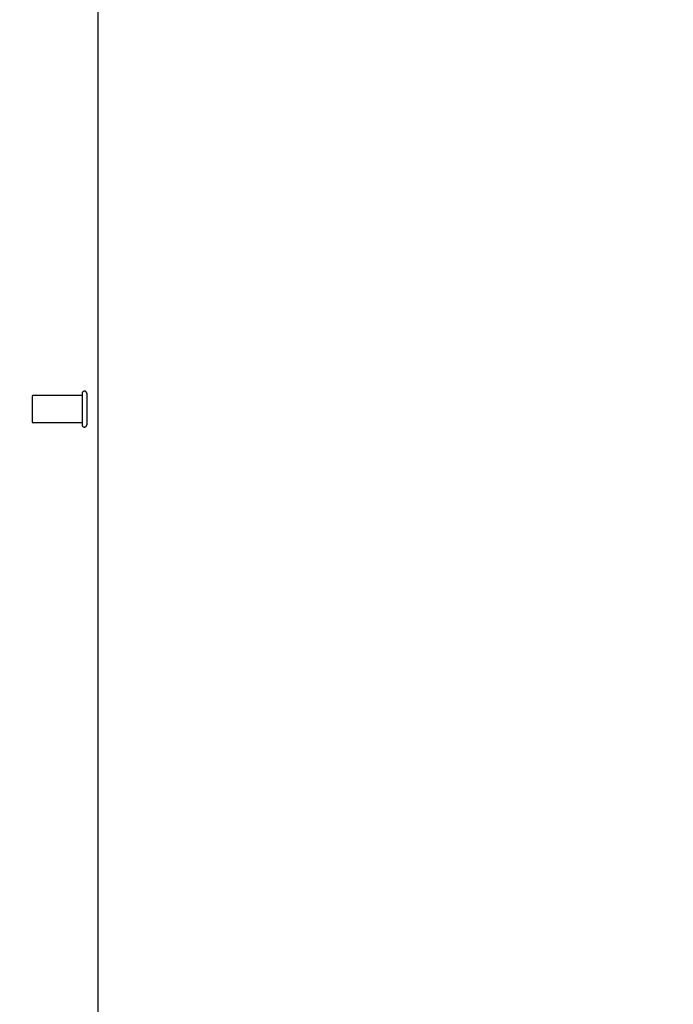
# Model space of a CAD drawing. Header units: inches. Extents: x 0 to 202, y 0 to 130.
# Tile 9 of 23: x 94 to 100, y 46 to 55. Entities that reach past the tile are written whole.
import ezdxf

# ---------------------------------------------------------------- set-up
doc = ezdxf.new("R2010")
doc.units = ezdxf.units.IN
doc.header["$LTSCALE"] = 11.084473
doc.header["$MEASUREMENT"] = 0
doc.linetypes.add('HIDDEN', pattern=[0.2, 0.1, -0.1])
doc.layers.get('0').update_dxf_attribs({"linetype": 'CONTINUOUS'})
doc.layers.add('DEFAULT_2', color=8, linetype='HIDDEN')
doc.layers.add('DIMENSIONS', color=7, linetype='CONTINUOUS')
doc.styles.get("Standard").update_dxf_attribs({"font": 'arial.ttf'})
doc.dimstyles.new('DIMSTYLE_1', dxfattribs={"dimtxt": 0.889129, "dimasz": 1.185505, "dimexe": 0.09, "dimexo": 0.07, "dimgap": 0.0375, "dimtad": 0, "dimtih": 1, "dimtoh": 1, "dimzin": 4, "dimdsep": 46, "dimtxsty": 'Standard', "dimblk": '_FILLED', "dimblk1": '_FILLED', "dimblk2": '_FILLED', "dimcen": 0.09, "dimadec": 3, "dimazin": 1, "dimtfac": 1, "dimtdec": 3, "dimtofl": 0, "dimtmove": 0, "dimatfit": 3, "dimldrblk": '_FILLED', "dimfxl": 0, "dimtolj": 1, "dimtzin": 4, "dimarcsym": 0})

# ---------------------------------------------------------------- blocks, each defined once
blk = doc.blocks.new('_FILLED')
at = {"color": 0, "linetype": 'ByBlock'}
blk.add_solid([(0, 0), (-1, 0.2), (-1, -0.2)], dxfattribs=at)
blk = doc.blocks.new('*D11')
at = {"layer": 'DIMENSIONS', "color": 2, "linetype": 'Continuous'}
for p, q in [((93.4747, 69.0867), (93.4747, 67.0643)), ((93.4747, 68.1313), (91.1037, 68.1313)), ((94.8497, 68.1313), (97.243, 68.1313))]:
    blk.add_line(p, q, dxfattribs=at)
at = {"layer": 'DIMENSIONS', "color": 2, "linetype": 'Continuous', "xscale": 1.1855051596, "yscale": 1.1855051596, "zscale": 1.1855051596}
blk.add_blockref('_FILLED', (93.4747, 68.1313), dxfattribs=at)
at = {"layer": 'DIMENSIONS', "color": 2, "linetype": 'Continuous', "xscale": 1.1855051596, "yscale": 1.1855051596, "zscale": 1.1855051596, "rotation": 180}
blk.add_blockref('_FILLED', (94.8497, 68.1313), dxfattribs=at)
at = {"layer": 'DIMENSIONS', "color": 2, "linetype": 'Continuous', "insert": (97.6876, 68.5758), "char_height": 0.88913, "width": 2.416183, "attachment_point": 1, "line_spacing_factor": 0.9}
blk.add_mtext('1.38', dxfattribs=at)

msp = doc.modelspace()

# ---------------------------------------------------------------- linework, layer by layer
at = {"color": 7, "linetype": 'Continuous'}
msp.add_line((94.8497, 7.943), (94.8497, 91.735), dxfattribs=at)
at = {"layer": 'DEFAULT_2', "color": 8, "linetype": 'HIDDEN'}
for p, q in [((94.7027, 51.981), (94.7027, 51.697)), ((94.7457, 51.981), (94.7457, 51.697)), ((94.2457, 51.953), (94.2457, 51.725)), ((94.7027, 51.963), (94.2557, 51.963)), ((94.7027, 51.715), (94.2557, 51.715))]:
    msp.add_line(p, q, dxfattribs=at)
for centre, radius, start, end in [((94.7242, 51.981), 0.0215, 0, 180), ((94.2557, 51.953), 0.01, 90, 180), ((94.2557, 51.725), 0.01, 180, 270), ((94.7242, 51.697), 0.0215, 180, 360)]:
    msp.add_arc(centre, radius, start, end, dxfattribs=at)

# ---------------------------------------------------------------- dimensions: what is measured, and where the dimension line sits
at = {"layer": 'DIMENSIONS', "color": 2, "linetype": 'Continuous'}
dim = msp.add_linear_dim(base=(93.4747322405, 68.1312584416), p1=(94.8497322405, 15.2870300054), p2=(93.4747322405, 66.994303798), angle=180, dimstyle='DIMSTYLE_1', dxfattribs=at)
dim.commit()
dim.dimension.update_dxf_attribs({"geometry": '*D11', "text_midpoint": (98.932546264, 68.1263025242), "dimtype": 160})

doc.saveas('drawing.dxf')
